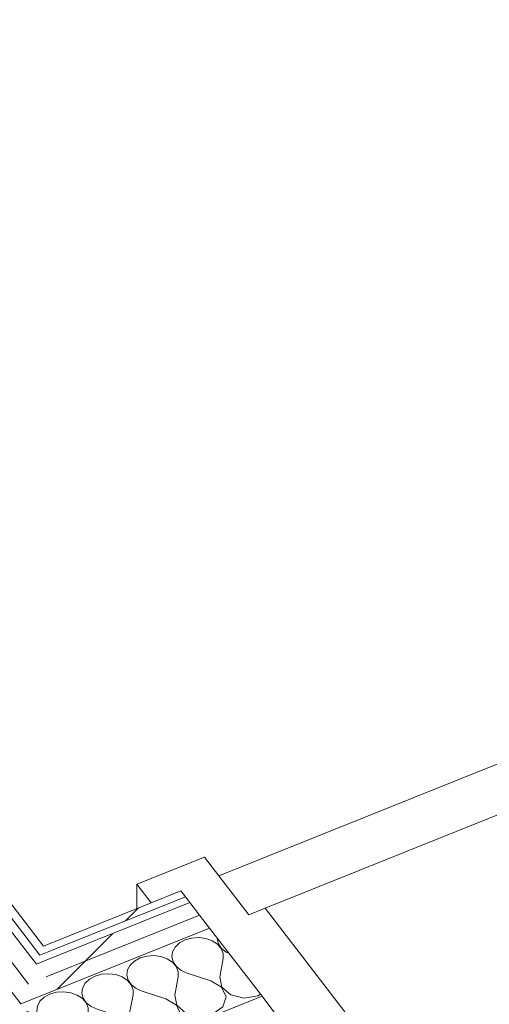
# Model space of a CAD drawing. Header units: millimetres. Extents: x -2220 to 52371, y -4077 to 6953.
# Tile 190 of 228: x 28074 to 28396, y -2483 to -1807. Entities that reach past the tile are written whole.
import ezdxf

# ---------------------------------------------------------------- set-up
doc = ezdxf.new("R2010")
doc.units = ezdxf.units.MM
doc.header["$MEASUREMENT"] = 0
doc.linetypes.add('Wipeout_Contour', pattern=[1000, 0, -1000])
for name, color, linetype in [('Nuevo_08_E_Envans secs', 7, 'Continuous'), ('Nuevo_12_FAÇ_Façana', 7, 'Continuous'), ('Nuevo_Puertas Archicad', 7, 'Continuous')]:
    doc.layers.add(name, color=color, linetype=linetype)
for name, color, linetype, lineweight in [('Nuevo_08_E_Envans secs_Pluma_Nº__1', 7, 'Continuous', 5), ('Nuevo_12_FAÇ_Façana_Pluma_Nº__1', 7, 'Continuous', 5), ('Nuevo_Puertas Archicad_Pluma_Nº__1', 7, 'Continuous', 5)]:
    doc.layers.add(name, color=color, linetype=linetype, lineweight=lineweight)
for name, color, linetype, lineweight, true_color in [('Nuevo_08_E_Envans secs_Pluma_Nº__102', 7, 'Continuous', 5, 0xcccccc), ('Nuevo_08_E_Envans secs_Pluma_Nº__171', 171, 'Continuous', 13, 0xaaaaff), ('Nuevo_08_E_Envans secs_Pluma_Nº__177', 7, 'Continuous', 15, 0xf7e046), ('Nuevo_12_FAÇ_Façana_Pluma_Nº__171', 171, 'Continuous', 13, 0xaaaaff), ('Nuevo_12_FAÇ_Façana_Pluma_Nº__177', 7, 'Continuous', 15, 0xf7e046)]:
    doc.layers.add(name, color=color, linetype=linetype, lineweight=lineweight, true_color=true_color)
pattern_1 = [(45, (42615.74, 4689.65), (-183.8478, 183.8478), [195, -65]), (45, (42615.74, 4873.5), (-183.8478, 183.8478), [195, -65])]

# ---------------------------------------------------------------- blocks, each defined once
blk = doc.blocks.new('Elem Sección_205_2', base_point=(42615.74, 4689.65))
at = {"color": 254, "linetype": 'Wipeout_Contour', "lineweight": 0, "ltscale": 139894.984096}
blk.add_wipeout([(27600.99, -1867), (28074.77, -2482.45), (28086.83, -2477.61), (28080.12, -2468.9), (27600.99, -1846.49)], dxfattribs=at).dxf.layer = 'Nuevo_12_FAÇ_Façana'
at = {"layer": 'Nuevo_12_FAÇ_Façana_Pluma_Nº__177', "linetype": 'Continuous', "lineweight": 15, "true_color": 0xf7e046}
h = blk.add_hatch(dxfattribs=at)
h.set_pattern_fill('Panellat_HPL_0002', color=53, style=0, pattern_type=2)
h.set_pattern_definition(pattern_1)
h.paths.add_polyline_path([(27600.99, -1867), (28074.77, -2482.45), (28086.83, -2477.61), (28080.12, -2468.9), (27600.99, -1846.49)])
at = {"color": 254, "linetype": 'Wipeout_Contour', "lineweight": 0, "ltscale": 112420.437942}
blk.add_wipeout([(27600.99, -1977.43), (27600.99, -1997.93), (28373.67, -3001.66), (28385.72, -2996.82)], dxfattribs=at).dxf.layer = 'Nuevo_12_FAÇ_Façana'
at = {"color": 254, "linetype": 'Wipeout_Contour', "lineweight": 0, "ltscale": 112400.437447}
blk.add_wipeout([(27600.99, -1997.93), (27600.99, -2018.44), (28361.61, -3006.51), (28373.67, -3001.66)], dxfattribs=at).dxf.layer = 'Nuevo_12_FAÇ_Façana'
at = {"color": 254, "linetype": 'Wipeout_Contour', "lineweight": 0, "ltscale": 111715.181776}
blk.add_wipeout([(27600.99, -1816.52), (28087.95, -2449.09), (28093.51, -2446.86), (27600.99, -1807.06)], dxfattribs=at).dxf.layer = 'Nuevo_12_FAÇ_Façana'
at = {"layer": 'Nuevo_12_FAÇ_Façana_Pluma_Nº__171', "linetype": 'Continuous', "lineweight": 13, "true_color": 0xaaaaff}
h = blk.add_hatch(dxfattribs=at)
h.set_pattern_fill('Panellat_HPL_0002', color=161, style=0, pattern_type=2)
h.set_pattern_definition(pattern_1)
h.paths.add_polyline_path([(27600.99, -1816.52), (28087.95, -2449.09), (28093.51, -2446.86), (27600.99, -1807.06)])
at = {"color": 254, "linetype": 'Wipeout_Contour', "lineweight": 0, "ltscale": 112376.62108}
blk.add_wipeout([(27600.99, -2037.37), (28350.48, -3010.98), (28356.04, -3008.74), (27600.99, -2027.91)], dxfattribs=at).dxf.layer = 'Nuevo_12_FAÇ_Façana'
at = {"color": 254, "linetype": 'Wipeout_Contour', "lineweight": 0, "ltscale": 111712.526669}
blk.add_wipeout([(27600.99, -1825.99), (27600.99, -1846.49), (28080.12, -2468.9), (28092.18, -2464.05)], dxfattribs=at).dxf.layer = 'Nuevo_12_FAÇ_Façana'
at = {"layer": 'Nuevo_12_FAÇ_Façana_Pluma_Nº__177', "linetype": 'Continuous', "lineweight": 15, "true_color": 0xf7e046}
h = blk.add_hatch(dxfattribs=at)
h.set_pattern_fill('Panellat_HPL_0002', color=53, style=0, pattern_type=2)
h.set_pattern_definition(pattern_1)
h.paths.add_polyline_path([(27600.99, -1825.99), (27600.99, -1846.49), (28080.12, -2468.9), (28092.18, -2464.05)])
at = {"layer": 'Nuevo_12_FAÇ_Façana_Pluma_Nº__1', "color": 7, "linetype": 'Continuous', "lineweight": 5}
for p, q in [((27600.99, -1807.06), (28090.42, -2442.84)), ((27600.99, -1816.52), (28087.95, -2449.09)), ((27600.99, -1825.99), (28085.48, -2455.35)), ((27600.99, -1846.49), (28080.12, -2468.9)), ((27600.99, -1867), (28074.77, -2482.45))]:
    blk.add_line(p, q, dxfattribs=at)
blk = doc.blocks.new('*X276', base_point=(42615.74, 4689.65))
at = {"layer": 'Nuevo_08_E_Envans secs_Pluma_Nº__102', "color": 254, "linetype": 'Continuous', "lineweight": 5, "true_color": 0xcccccc}
for p, q in [((28187.56, -2438.6), (28183.66, -2440.72)), ((28192.11, -2437.33), (28187.56, -2438.6)), ((28196.97, -2437), (28192.11, -2437.33)), ((28201.77, -2437.65), (28196.97, -2437)), ((28206.14, -2439.21), (28201.77, -2437.65)), ((28209.75, -2441.59), (28206.14, -2439.21)), ((28209.47, -2437.37), (28209.4, -2437.9)), ((28209.4, -2437.9), (28210.28, -2441.37)), ((28180.71, -2443.53), (28178.94, -2446.82)), ((28183.66, -2440.72), (28180.71, -2443.53)), ((28212.32, -2444.58), (28209.75, -2441.59)), ((28210.28, -2441.37), (28212.45, -2444.53)), ((28213.66, -2447.97), (28212.32, -2444.58)), ((28212.45, -2444.53), (28215.72, -2447.14)), ((28156.64, -2451.02), (28152.74, -2453.14)), ((28161.19, -2449.75), (28156.64, -2451.02)), ((28166.05, -2449.42), (28161.19, -2449.75)), ((28170.85, -2450.07), (28166.05, -2449.42)), ((28175.22, -2451.64), (28170.85, -2450.07)), ((28178.83, -2454.01), (28175.22, -2451.64)), ((28178.94, -2446.82), (28178.48, -2450.32)), ((28178.48, -2450.32), (28179.37, -2453.79)), ((28211.28, -2464.15), (28213.68, -2451.49)), ((28213.68, -2451.49), (28213.66, -2447.97)), ((28215.72, -2447.14), (28217.66, -2448.02)), ((28148.03, -2459.24), (28147.57, -2462.75)), ((28149.8, -2455.95), (28148.03, -2459.24)), ((28152.74, -2453.14), (28149.8, -2455.95)), ((28181.4, -2457), (28178.83, -2454.01)), ((28179.37, -2453.79), (28181.53, -2456.95)), ((28182.75, -2460.39), (28181.4, -2457)), ((28181.53, -2456.95), (28184.8, -2459.56)), ((28184.8, -2459.56), (28188.94, -2461.43)), ((28121.83, -2465.56), (28118.88, -2468.37)), ((28125.72, -2463.44), (28121.83, -2465.56)), ((28130.28, -2462.17), (28125.72, -2463.44)), ((28135.14, -2461.84), (28130.28, -2462.17)), ((28139.93, -2462.49), (28135.14, -2461.84)), ((28144.3, -2464.06), (28139.93, -2462.49)), ((28147.91, -2466.43), (28144.3, -2464.06)), ((28147.57, -2462.75), (28148.45, -2466.21)), ((28150.49, -2469.42), (28147.91, -2466.43)), ((28148.45, -2466.21), (28150.61, -2469.37)), ((28180.36, -2476.57), (28182.76, -2463.91)), ((28182.76, -2463.91), (28182.75, -2460.39)), ((28205.09, -2466.63), (28188.94, -2461.43)), ((28211.28, -2464.15), (28212.63, -2471.06)), ((28117.11, -2471.66), (28116.65, -2475.17)), ((28118.88, -2468.37), (28117.11, -2471.66)), ((28151.83, -2472.81), (28150.49, -2469.42)), ((28150.61, -2469.37), (28153.89, -2471.98)), ((28151.84, -2476.33), (28151.83, -2472.81)), ((28153.89, -2471.98), (28158.03, -2473.85)), ((28212.51, -2471.11), (28205.09, -2466.63)), ((28215.55, -2477.74), (28212.51, -2471.11)), ((28212.63, -2471.06), (28218.82, -2476.43)), ((28090.91, -2477.98), (28087.96, -2480.79)), ((28094.81, -2475.86), (28090.91, -2477.98)), ((28099.36, -2474.59), (28094.81, -2475.86)), ((28104.22, -2474.26), (28099.36, -2474.59)), ((28109.02, -2474.91), (28104.22, -2474.26)), ((28113.39, -2476.48), (28109.02, -2474.91)), ((28117, -2478.85), (28113.39, -2476.48)), ((28116.65, -2475.17), (28117.53, -2478.63)), ((28119.57, -2481.84), (28117, -2478.85)), ((28117.53, -2478.63), (28119.7, -2481.79)), ((28149.44, -2488.99), (28151.84, -2476.33)), ((28174.18, -2479.06), (28158.03, -2473.85)), ((28181.59, -2483.53), (28174.18, -2479.06)), ((28180.36, -2476.57), (28181.72, -2483.48)), ((28213.32, -2484.53), (28215.55, -2477.74)), ((28218.82, -2476.43), (28227.98, -2478.64)), ((28227.98, -2478.64), (28237.39, -2477.04)), ((28237.39, -2477.04), (28239.08, -2475.83)), ((28086.19, -2484.08), (28085.73, -2487.59)), ((28087.96, -2480.79), (28086.19, -2484.08)), ((28120.91, -2485.23), (28119.57, -2481.84)), ((28119.7, -2481.79), (28122.97, -2484.41)), ((28120.93, -2488.76), (28120.91, -2485.23)), ((28122.97, -2484.41), (28127.11, -2486.27)), ((28143.26, -2491.48), (28127.11, -2486.27)), ((28184.64, -2490.16), (28181.59, -2483.53)), ((28181.72, -2483.48), (28187.9, -2488.85)), ((28206.48, -2489.47), (28213.32, -2484.53)), ((28082.47, -2488.9), (28078.69, -2487.54)), ((28086.08, -2491.27), (28082.47, -2488.9)), ((28085.73, -2487.59), (28086.62, -2491.05)), ((28088.65, -2494.26), (28086.08, -2491.27)), ((28086.62, -2491.05), (28088.78, -2494.21)), ((28118.53, -2501.41), (28120.93, -2488.76)), ((28150.67, -2495.96), (28143.26, -2491.48)), ((28149.44, -2488.99), (28150.8, -2495.91)), ((28182.4, -2496.95), (28184.64, -2490.16)), ((28187.9, -2488.85), (28197.07, -2491.06)), ((28197.07, -2491.06), (28206.48, -2489.47)), ((28090, -2497.65), (28088.65, -2494.26)), ((28088.78, -2494.21), (28092.05, -2496.83)), ((28090.01, -2501.18), (28090, -2497.65)), ((28092.05, -2496.83), (28096.19, -2498.69)), ((28112.34, -2503.9), (28096.19, -2498.69)), ((28153.72, -2502.58), (28150.67, -2495.96)), ((28150.8, -2495.91), (28156.98, -2501.27)), ((28175.56, -2501.89), (28182.4, -2496.95)), ((28089.85, -2502.04), (28090.01, -2501.18)), ((28119.76, -2508.38), (28112.34, -2503.9)), ((28118.53, -2501.41), (28119.88, -2508.33)), ((28151.49, -2509.38), (28153.72, -2502.58)), ((28156.98, -2501.27), (28166.15, -2503.49)), ((28166.15, -2503.49), (28175.56, -2501.89)), ((28122.8, -2515), (28119.76, -2508.38)), ((28119.88, -2508.33), (28126.07, -2513.69)), ((28126.07, -2513.69), (28135.23, -2515.91)), ((28144.64, -2514.31), (28151.49, -2509.38)), ((28120.57, -2521.8), (28122.8, -2515)), ((28135.23, -2515.91), (28144.64, -2514.31)), ((28109.42, -2527.46), (28113.73, -2526.73)), ((28113.73, -2526.73), (28120.57, -2521.8))]:
    blk.add_line(p, q, dxfattribs=at)
blk = doc.blocks.new('Elem Sección_208_2', base_point=(42615.74, 4689.65))
at = {"layer": 'Nuevo_08_E_Envans secs', "lineweight": 0}
blk.add_blockref('*X276', (42615.74, 4689.65), dxfattribs=at)
at = {"color": 254, "linetype": 'Wipeout_Contour', "lineweight": 0, "ltscale": 112973.695698}
blk.add_wipeout([(28093.51, -2446.86), (28187.65, -2409.03), (28184.56, -2405.01), (28090.42, -2442.84)], dxfattribs=at).dxf.layer = 'Nuevo_08_E_Envans secs'
at = {"color": 254, "linetype": 'Wipeout_Contour', "lineweight": 0, "ltscale": 141439.730531}
blk.add_wipeout([(28122.92, -2524.5), (28129.63, -2533.21), (28141.68, -2528.36), (28246.95, -2486.07), (28240.25, -2477.36)], dxfattribs=at).dxf.layer = 'Nuevo_08_E_Envans secs'
at = {"layer": 'Nuevo_08_E_Envans secs_Pluma_Nº__171', "linetype": 'Continuous', "lineweight": 13, "true_color": 0xaaaaff}
h = blk.add_hatch(dxfattribs=at)
h.set_pattern_fill('Panellat_HPL_0002', color=161, style=0, pattern_type=2)
h.set_pattern_definition(pattern_1)
h.paths.add_polyline_path([(28093.51, -2446.86), (28187.65, -2409.03), (28184.56, -2405.01), (28090.42, -2442.84)])
at = {"layer": 'Nuevo_08_E_Envans secs_Pluma_Nº__177', "linetype": 'Continuous', "lineweight": 15, "true_color": 0xf7e046}
h = blk.add_hatch(dxfattribs=at)
h.set_pattern_fill('Panellat_HPL_0002', color=53, style=0, pattern_type=2)
h.set_pattern_definition(pattern_1)
h.paths.add_polyline_path([(28122.92, -2524.5), (28129.63, -2533.21), (28141.68, -2528.36), (28246.95, -2486.07), (28240.25, -2477.36)])
at = {"color": 254, "linetype": 'Wipeout_Contour', "lineweight": 0, "ltscale": 141194.74212}
blk.add_wipeout([(28080.12, -2468.9), (28086.83, -2477.61), (28204.15, -2430.47), (28197.45, -2421.76), (28092.18, -2464.05)], dxfattribs=at).dxf.layer = 'Nuevo_08_E_Envans secs'
at = {"layer": 'Nuevo_08_E_Envans secs_Pluma_Nº__177', "linetype": 'Continuous', "lineweight": 15, "true_color": 0xf7e046}
h = blk.add_hatch(dxfattribs=at)
h.set_pattern_fill('Panellat_HPL_0002', color=53, style=0, pattern_type=2)
h.set_pattern_definition(pattern_1)
h.paths.add_polyline_path([(28080.12, -2468.9), (28086.83, -2477.61), (28204.15, -2430.47), (28197.45, -2421.76), (28092.18, -2464.05)])
at = {"layer": 'Nuevo_08_E_Envans secs_Pluma_Nº__1', "color": 7, "linetype": 'Continuous', "lineweight": 5, "flags": 128}
blk.add_lwpolyline([(28240.25, -2477.36), (28122.92, -2524.5), (28110.86, -2529.34)], dxfattribs=at)
at = {"color": 254, "linetype": 'Wipeout_Contour', "lineweight": 0, "ltscale": 112987.727715}
blk.add_wipeout([(28085.48, -2455.35), (28092.18, -2464.05), (28197.45, -2421.76), (28190.75, -2413.05)], dxfattribs=at).dxf.layer = 'Nuevo_08_E_Envans secs'
at = {"layer": 'Nuevo_08_E_Envans secs_Pluma_Nº__177', "linetype": 'Continuous', "lineweight": 15, "true_color": 0xf7e046}
h = blk.add_hatch(dxfattribs=at)
h.set_pattern_fill('Panellat_HPL_0002', color=53, style=0, pattern_type=2)
h.set_pattern_definition(pattern_1)
h.paths.add_polyline_path([(28085.48, -2455.35), (28092.18, -2464.05), (28197.45, -2421.76), (28190.75, -2413.05)])
at = {"layer": 'Nuevo_08_E_Envans secs_Pluma_Nº__1', "color": 7, "linetype": 'Continuous', "lineweight": 5}
blk.add_line((28197.45, -2421.76), (28092.18, -2464.05), dxfattribs=at)
at = {"layer": 'Nuevo_08_E_Envans secs_Pluma_Nº__1', "color": 7, "linetype": 'Continuous', "lineweight": 5, "flags": 128}
for points in [[(28184.56, -2405.01), (28164.15, -2413.21), (28090.42, -2442.84)], [(28187.65, -2409.03), (28093.51, -2446.86), (28087.95, -2449.09)], [(28190.75, -2413.05), (28091.04, -2453.11), (28085.48, -2455.35)], [(28204.15, -2430.47), (28086.83, -2477.61), (28074.77, -2482.45)]]:
    blk.add_lwpolyline(points, dxfattribs=at)
blk = doc.blocks.new('Elem Sección_211_2', base_point=(42615.74, 4689.65))
at = {"layer": 'Nuevo_Puertas Archicad_Pluma_Nº__1', "color": 7, "linetype": 'Continuous', "lineweight": 5}
for p, q in [((29178.84, -2005.54), (28210.53, -2394.58)), ((28200.73, -2381.85), (28154.36, -2400.48)), ((28154.36, -2417.15), (28154.36, -2400.48)), ((28154.36, -2400.48), (28164.15, -2413.21)), ((28242.29, -2416.9), (28296.95, -2487.91))]:
    blk.add_line(p, q, dxfattribs=at)
at = {"layer": 'Nuevo_Puertas Archicad_Pluma_Nº__1', "color": 7, "linetype": 'Continuous', "lineweight": 5, "flags": 128}
for points in [[(29199.47, -2032.34), (29188.34, -2036.81), (28242.29, -2416.9), (28231.16, -2421.37)], [(28200.73, -2381.85), (28210.53, -2394.58), (28231.16, -2421.37)], [(28184.56, -2405.01), (28187.65, -2409.03), (28190.75, -2413.05), (28197.45, -2421.76), (28204.15, -2430.47), (28240.25, -2477.36), (28246.95, -2486.07), (28253.66, -2494.78), (28256.75, -2498.79), (28259.85, -2502.81)]]:
    blk.add_lwpolyline(points, dxfattribs=at)

msp = doc.modelspace()

# ---------------------------------------------------------------- block references
at = {"layer": 'Nuevo_12_FAÇ_Façana', "lineweight": 0}
msp.add_blockref('Elem Sección_205_2', (42615.74, 4689.65), dxfattribs=at)

# ---------------------------------------------------------------- next in the draw order: block references
at = {"layer": 'Nuevo_08_E_Envans secs', "lineweight": 0}
msp.add_blockref('Elem Sección_208_2', (42615.74, 4689.65), dxfattribs=at)

# ---------------------------------------------------------------- next in the draw order: block references
at = {"layer": 'Nuevo_Puertas Archicad', "lineweight": 0}
msp.add_blockref('Elem Sección_211_2', (42615.74, 4689.65), dxfattribs=at)

doc.saveas('drawing.dxf')
